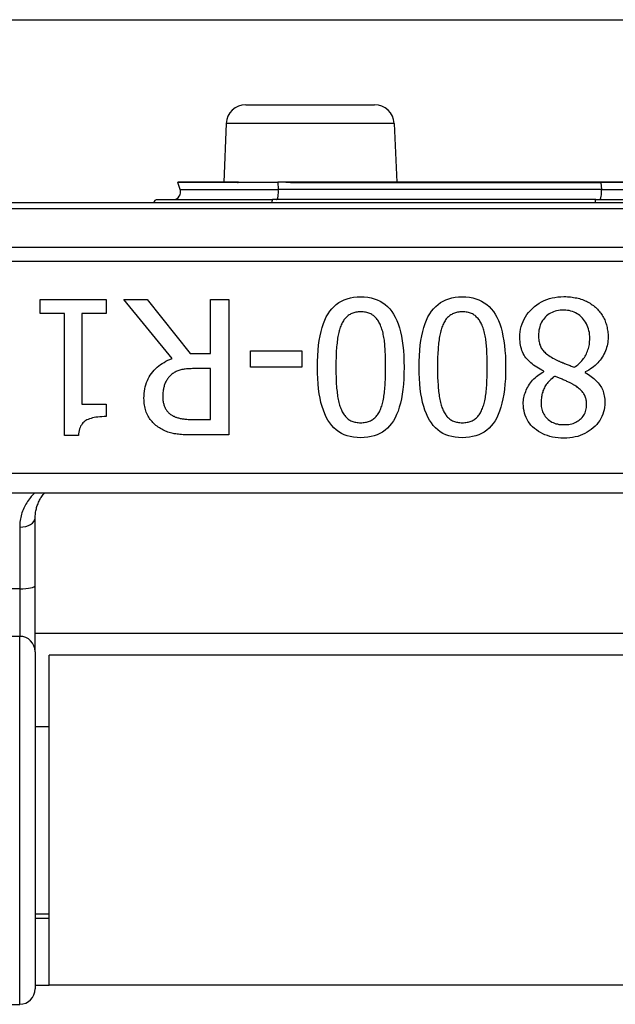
# Model space of a CAD drawing. Header units: inches. Extents: x 19 to 626, y 56 to 294.
# Tile 118 of 203: x 145.617 to 146.223, y 160.051 to 161.053. Entities that reach past the tile are written whole.
import ezdxf

# ---------------------------------------------------------------- set-up
doc = ezdxf.new("R2010")
doc.units = ezdxf.units.IN
doc.header["$MEASUREMENT"] = 0
doc.layers.add('Visible Edges(ANSI)', color=7, linetype='Continuous', lineweight=25)
doc.layers.add('Visible Tangent Edges(ANSI)', color=7, linetype='Continuous', lineweight=25)

msp = doc.modelspace()

# ---------------------------------------------------------------- linework, layer by layer
at = {"layer": 'Visible Edges(ANSI)'}
for p, q in [((85.6434, 161.0534), (149.5794, 161.0534)), ((145.8474, 160.9669), (145.9784, 160.9669)), ((145.8275, 160.9478), (145.8249, 160.8881)), ((145.9984, 160.9478), (146.001, 160.8881)), ((145.7806, 160.8807), (145.7782, 160.8876)), ((145.8392, 160.8881), (145.7785, 160.8881)), ((145.8398, 160.8881), (145.8392, 160.8881)), ((145.84, 160.8881), (145.8398, 160.8881)), ((145.84, 160.8881), (145.8798, 160.8881)), ((145.8881, 160.8881), (145.8798, 160.8881)), ((145.8983, 160.8881), (145.8881, 160.8881)), ((146.2088, 160.8881), (145.8983, 160.8881)), ((146.3171, 160.8881), (146.2088, 160.8881)), ((147.204, 160.8669), (145.3218, 160.8669)), ((145.7574, 160.8702), (145.8747, 160.8702)), ((146.2036, 160.8702), (145.8747, 160.8702)), ((146.2036, 160.8702), (146.3223, 160.8702)), ((145.6382, 160.7543), (145.6382, 160.7684)), ((145.6382, 160.7684), (145.7054, 160.7684)), ((145.7054, 160.7684), (145.7054, 160.7543)), ((145.7723, 160.7084), (145.7233, 160.7684)), ((145.7233, 160.7684), (145.7471, 160.7684)), ((145.7471, 160.7684), (145.7906, 160.7135)), ((145.8116, 160.7684), (145.83, 160.7684)), ((145.8116, 160.7135), (145.8116, 160.7684)), ((145.83, 160.7684), (145.83, 160.6306)), ((145.6627, 160.7543), (145.6382, 160.7543)), ((145.6627, 160.6301), (145.6627, 160.7543)), ((145.6804, 160.7543), (145.6804, 160.6619)), ((145.7054, 160.7543), (145.6804, 160.7543)), ((145.7906, 160.7135), (145.8116, 160.7135)), ((145.8522, 160.6997), (145.8522, 160.7164)), ((145.8522, 160.7164), (145.9043, 160.7164)), ((145.9043, 160.7164), (145.9043, 160.6997)), ((145.8116, 160.6982), (145.7956, 160.6982)), ((145.8116, 160.6464), (145.8116, 160.6982)), ((145.9043, 160.6997), (145.8522, 160.6997)), ((146.1508, 160.695), (146.1508, 160.6956)), ((146.1928, 160.6948), (146.1928, 160.6942)), ((145.6804, 160.6619), (145.7054, 160.6619)), ((145.7054, 160.6619), (145.7054, 160.6493)), ((145.7934, 160.6464), (145.8116, 160.6464)), ((145.677, 160.6301), (145.6627, 160.6301)), ((145.83, 160.6306), (145.7944, 160.6306)), ((145.5129, 160.5717), (147.0129, 160.5717)), ((145.633, 160.4774), (145.633, 160.5459)), ((145.633, 160.4099), (145.633, 160.4774)), ((146.8929, 160.4284), (145.633, 160.4284)), ((145.633, 160.4099), (145.633, 160.0667)), ((145.6474, 160.0704), (145.6474, 160.4064)), ((146.8784, 160.4064), (145.6474, 160.4064)), ((145.633, 160.3339), (145.6474, 160.3339)), ((145.633, 160.143), (145.6474, 160.143)), ((145.6474, 160.1384), (145.633, 160.1384)), ((145.633, 160.0704), (145.6474, 160.0704)), ((146.8784, 160.0704), (145.6474, 160.0704)), ((145.0326, 160.0509), (145.6173, 160.0509))]:
    msp.add_line(p, q, dxfattribs=at)
at = {"layer": 'Visible Edges(ANSI)', "flags": 128}
for points in [[(145.9203, 160.6995), (145.9204, 160.7055), (145.9206, 160.7113), (145.921, 160.7168), (145.9215, 160.722), (145.9222, 160.7269), (145.923, 160.7316), (145.924, 160.736), (145.9251, 160.7401), (145.9264, 160.744), (145.9278, 160.7476), (145.9293, 160.7509), (145.9311, 160.7539), (145.9329, 160.7567), (145.935, 160.7592), (145.9372, 160.7615), (145.9395, 160.7635), (145.9421, 160.7654), (145.9448, 160.7669), (145.9476, 160.7683), (145.9506, 160.7693), (145.9538, 160.7702), (145.9571, 160.7708), (145.9606, 160.7711), (145.9643, 160.7713)], [(145.9643, 160.7713), (145.968, 160.7711), (145.9715, 160.7708), (145.9749, 160.7702), (145.9781, 160.7693), (145.9812, 160.7682), (145.984, 160.7668), (145.9867, 160.7652), (145.9893, 160.7634), (145.9916, 160.7613), (145.9938, 160.759), (145.9959, 160.7564), (145.9977, 160.7536), (145.9994, 160.7505), (146.001, 160.7471), (146.0024, 160.7436), (146.0037, 160.7397), (146.0048, 160.7356), (146.0057, 160.7312), (146.0065, 160.7266), (146.0072, 160.7217), (146.0077, 160.7166), (146.0081, 160.7112), (146.0083, 160.7055), (146.0084, 160.6996)], [(146.0237, 160.6995), (146.0238, 160.7055), (146.024, 160.7113), (146.0244, 160.7168), (146.0249, 160.722), (146.0256, 160.7269), (146.0264, 160.7316), (146.0274, 160.736), (146.0285, 160.7401), (146.0298, 160.744), (146.0312, 160.7476), (146.0327, 160.7509), (146.0345, 160.7539), (146.0363, 160.7567), (146.0384, 160.7592), (146.0406, 160.7615), (146.043, 160.7635), (146.0455, 160.7654), (146.0482, 160.7669), (146.051, 160.7683), (146.054, 160.7693), (146.0572, 160.7702), (146.0605, 160.7708), (146.064, 160.7711), (146.0677, 160.7713)], [(146.0677, 160.7713), (146.0714, 160.7711), (146.0749, 160.7708), (146.0783, 160.7702), (146.0815, 160.7693), (146.0846, 160.7682), (146.0874, 160.7668), (146.0901, 160.7652), (146.0927, 160.7634), (146.095, 160.7613), (146.0972, 160.759), (146.0993, 160.7564), (146.1011, 160.7536), (146.1028, 160.7505), (146.1044, 160.7471), (146.1058, 160.7436), (146.1071, 160.7397), (146.1082, 160.7356), (146.1091, 160.7312), (146.1099, 160.7266), (146.1106, 160.7217), (146.1111, 160.7166), (146.1115, 160.7112), (146.1117, 160.7055), (146.1118, 160.6996)], [(146.1263, 160.7299), (146.1264, 160.7328), (146.1267, 160.7357), (146.1271, 160.7384), (146.1277, 160.7411), (146.1285, 160.7437), (146.1295, 160.7462), (146.1307, 160.7486), (146.132, 160.7509), (146.1335, 160.7532), (146.1352, 160.7554), (146.1371, 160.7575), (146.1392, 160.7595), (146.1413, 160.7614), (146.1436, 160.7632), (146.146, 160.7648), (146.1484, 160.7662), (146.151, 160.7674), (146.1536, 160.7685), (146.1563, 160.7694), (146.1591, 160.7702), (146.162, 160.7707), (146.165, 160.7712), (146.168, 160.7714), (146.1712, 160.7715)], [(146.1712, 160.7715), (146.1729, 160.7715), (146.1746, 160.7714), (146.1762, 160.7713), (146.1778, 160.7711), (146.1794, 160.771), (146.181, 160.7707), (146.1826, 160.7704), (146.1841, 160.7701), (146.1856, 160.7698), (146.187, 160.7694), (146.1885, 160.7689), (146.1899, 160.7684), (146.1913, 160.7679), (146.1926, 160.7673), (146.194, 160.7667), (146.1952, 160.7661), (146.1965, 160.7654), (146.1977, 160.7647), (146.1989, 160.7639), (146.2, 160.7632), (146.2011, 160.7623), (146.2022, 160.7615), (146.2033, 160.7606), (146.2043, 160.7597)], [(145.9643, 160.756), (145.963, 160.7559), (145.9618, 160.7559), (145.9607, 160.7557), (145.9595, 160.7556), (145.9584, 160.7553), (145.9574, 160.7551), (145.9563, 160.7547), (145.9553, 160.7544), (145.9544, 160.7539), (145.9535, 160.7534), (145.9526, 160.7529), (145.9517, 160.7523), (145.9509, 160.7517), (145.9501, 160.751), (145.9494, 160.7503), (145.9487, 160.7495), (145.948, 160.7487), (145.9473, 160.7478), (145.9467, 160.7469), (145.9461, 160.7459), (145.9455, 160.7449), (145.945, 160.7438), (145.9444, 160.7426), (145.944, 160.7414)], [(145.9849, 160.7411), (145.9845, 160.7423), (145.984, 160.7434), (145.9835, 160.7445), (145.9829, 160.7455), (145.9823, 160.7465), (145.9817, 160.7474), (145.981, 160.7483), (145.9804, 160.7492), (145.9796, 160.75), (145.9789, 160.7507), (145.9781, 160.7514), (145.9773, 160.7521), (145.9764, 160.7527), (145.9756, 160.7533), (145.9746, 160.7538), (145.9736, 160.7543), (145.9726, 160.7547), (145.9716, 160.755), (145.9705, 160.7553), (145.9693, 160.7555), (145.9681, 160.7557), (145.9669, 160.7559), (145.9656, 160.7559), (145.9643, 160.756)], [(146.0677, 160.756), (146.0664, 160.7559), (146.0652, 160.7559), (146.0641, 160.7557), (146.0629, 160.7556), (146.0618, 160.7553), (146.0608, 160.7551), (146.0597, 160.7547), (146.0587, 160.7544), (146.0578, 160.7539), (146.0569, 160.7534), (146.056, 160.7529), (146.0551, 160.7523), (146.0543, 160.7517), (146.0535, 160.751), (146.0528, 160.7503), (146.0521, 160.7495), (146.0514, 160.7487), (146.0507, 160.7478), (146.0501, 160.7469), (146.0495, 160.7459), (146.0489, 160.7449), (146.0484, 160.7438), (146.0478, 160.7426), (146.0474, 160.7414)], [(146.0883, 160.7411), (146.0879, 160.7423), (146.0874, 160.7434), (146.0869, 160.7445), (146.0863, 160.7455), (146.0857, 160.7465), (146.0851, 160.7474), (146.0844, 160.7483), (146.0838, 160.7492), (146.083, 160.75), (146.0823, 160.7507), (146.0815, 160.7514), (146.0807, 160.7521), (146.0798, 160.7527), (146.079, 160.7533), (146.078, 160.7538), (146.077, 160.7543), (146.076, 160.7547), (146.075, 160.755), (146.0739, 160.7553), (146.0727, 160.7555), (146.0715, 160.7557), (146.0703, 160.7559), (146.069, 160.7559), (146.0677, 160.756)], [(146.171, 160.7578), (146.1691, 160.7577), (146.1672, 160.7576), (146.1655, 160.7573), (146.1637, 160.757), (146.1621, 160.7565), (146.1605, 160.756), (146.159, 160.7554), (146.1575, 160.7547), (146.1561, 160.7538), (146.1548, 160.7529), (146.1535, 160.7519), (146.1523, 160.7508), (146.1512, 160.7496), (146.1502, 160.7483), (146.1493, 160.747), (146.1484, 160.7456), (146.1477, 160.7441), (146.1471, 160.7425), (146.1465, 160.7409), (146.1461, 160.7392), (146.1457, 160.7374), (146.1455, 160.7356), (146.1453, 160.7337), (146.1453, 160.7317)], [(146.1974, 160.7289), (146.1974, 160.731), (146.1972, 160.733), (146.197, 160.7349), (146.1966, 160.7368), (146.1961, 160.7386), (146.1956, 160.7404), (146.1949, 160.7421), (146.1941, 160.7437), (146.1932, 160.7453), (146.1922, 160.7468), (146.1911, 160.7482), (146.1899, 160.7496), (146.1886, 160.7509), (146.1873, 160.7521), (146.1859, 160.7532), (146.1845, 160.7541), (146.183, 160.755), (146.1814, 160.7557), (146.1798, 160.7563), (146.1781, 160.7568), (146.1764, 160.7572), (146.1747, 160.7575), (146.1729, 160.7577), (146.171, 160.7578)], [(146.2043, 160.7597), (146.2052, 160.7587), (146.2061, 160.7577), (146.207, 160.7567), (146.2078, 160.7557), (146.2086, 160.7546), (146.2094, 160.7536), (146.2101, 160.7525), (146.2108, 160.7513), (146.2114, 160.7501), (146.212, 160.749), (146.2126, 160.7477), (146.2131, 160.7465), (146.2136, 160.7452), (146.214, 160.7439), (146.2144, 160.7426), (146.2148, 160.7413), (146.2151, 160.74), (146.2153, 160.7386), (146.2156, 160.7373), (146.2158, 160.7359), (146.2159, 160.7345), (146.216, 160.7331), (146.2161, 160.7317), (146.2161, 160.7303)], [(145.944, 160.7414), (145.9435, 160.7403), (145.9431, 160.7391), (145.9427, 160.7378), (145.9424, 160.7365), (145.942, 160.7351), (145.9417, 160.7337), (145.9414, 160.7322), (145.9411, 160.7307), (145.9408, 160.7292), (145.9406, 160.7275), (145.9404, 160.7259), (145.9402, 160.7241), (145.94, 160.7224), (145.9398, 160.7205), (145.9397, 160.7187), (145.9395, 160.7167), (145.9394, 160.7148), (145.9393, 160.7127), (145.9392, 160.7106), (145.9392, 160.7085), (145.9391, 160.7063), (145.9391, 160.7041), (145.9391, 160.7018), (145.9391, 160.6995)], [(145.9896, 160.6996), (145.9896, 160.702), (145.9896, 160.7043), (145.9896, 160.7065), (145.9895, 160.7087), (145.9895, 160.7108), (145.9894, 160.7129), (145.9893, 160.7149), (145.9892, 160.7168), (145.9891, 160.7186), (145.989, 160.7204), (145.9889, 160.7222), (145.9887, 160.7238), (145.9886, 160.7254), (145.9884, 160.727), (145.9882, 160.7285), (145.9879, 160.73), (145.9876, 160.7315), (145.9873, 160.733), (145.987, 160.7344), (145.9867, 160.7358), (145.9863, 160.7372), (145.9859, 160.7385), (145.9854, 160.7398), (145.9849, 160.7411)], [(146.0474, 160.7414), (146.0469, 160.7403), (146.0465, 160.7391), (146.0461, 160.7378), (146.0458, 160.7365), (146.0454, 160.7351), (146.0451, 160.7337), (146.0448, 160.7322), (146.0445, 160.7307), (146.0442, 160.7292), (146.044, 160.7275), (146.0438, 160.7259), (146.0436, 160.7241), (146.0434, 160.7224), (146.0432, 160.7205), (146.0431, 160.7187), (146.043, 160.7167), (146.0428, 160.7148), (146.0427, 160.7127), (146.0426, 160.7106), (146.0426, 160.7085), (146.0425, 160.7063), (146.0425, 160.7041), (146.0425, 160.7018), (146.0425, 160.6995)], [(146.093, 160.6996), (146.093, 160.702), (146.093, 160.7043), (146.093, 160.7065), (146.0929, 160.7087), (146.0929, 160.7108), (146.0928, 160.7129), (146.0927, 160.7149), (146.0926, 160.7168), (146.0925, 160.7186), (146.0924, 160.7204), (146.0923, 160.7222), (146.0921, 160.7238), (146.092, 160.7254), (146.0918, 160.727), (146.0916, 160.7285), (146.0913, 160.73), (146.0911, 160.7315), (146.0907, 160.733), (146.0904, 160.7344), (146.0901, 160.7358), (146.0897, 160.7372), (146.0893, 160.7385), (146.0888, 160.7398), (146.0883, 160.7411)], [(146.1453, 160.7317), (146.1453, 160.7303), (146.1454, 160.729), (146.1455, 160.7277), (146.1457, 160.7265), (146.1459, 160.7253), (146.1461, 160.7241), (146.1464, 160.723), (146.1468, 160.722), (146.1472, 160.721), (146.1476, 160.72), (146.1481, 160.7191), (146.1486, 160.7182), (146.1492, 160.7174), (146.1499, 160.7165), (146.1507, 160.7157), (146.1516, 160.7149), (146.1525, 160.714), (146.1535, 160.7132), (146.1546, 160.7123), (146.1558, 160.7115), (146.1571, 160.7106), (146.1585, 160.7098), (146.16, 160.7089), (146.1615, 160.7081)], [(146.1508, 160.6956), (146.1488, 160.6965), (146.1469, 160.6975), (146.1451, 160.6985), (146.1434, 160.6996), (146.1417, 160.7006), (146.1402, 160.7018), (146.1387, 160.7029), (146.1373, 160.7041), (146.136, 160.7053), (146.1347, 160.7066), (146.1336, 160.7079), (146.1325, 160.7092), (146.1315, 160.7106), (146.1306, 160.712), (146.1298, 160.7135), (146.1291, 160.7151), (146.1284, 160.7167), (146.1279, 160.7184), (146.1274, 160.7202), (146.127, 160.722), (146.1267, 160.7239), (146.1265, 160.7258), (146.1264, 160.7279), (146.1263, 160.7299)], [(146.1817, 160.6995), (146.1829, 160.7003), (146.1841, 160.7012), (146.1853, 160.7021), (146.1864, 160.7031), (146.1874, 160.7041), (146.1884, 160.7051), (146.1894, 160.7062), (146.1903, 160.7073), (146.1911, 160.7084), (146.1919, 160.7095), (146.1927, 160.7107), (146.1934, 160.712), (146.194, 160.7132), (146.1946, 160.7145), (146.1952, 160.7158), (146.1956, 160.7172), (146.1961, 160.7186), (146.1964, 160.72), (146.1967, 160.7214), (146.197, 160.7228), (146.1972, 160.7243), (146.1973, 160.7258), (146.1974, 160.7274), (146.1974, 160.7289)], [(146.2161, 160.7303), (146.2161, 160.7284), (146.2159, 160.7266), (146.2157, 160.7248), (146.2154, 160.723), (146.2151, 160.7213), (146.2146, 160.7196), (146.2141, 160.7179), (146.2134, 160.7162), (146.2127, 160.7145), (146.2119, 160.7129), (146.2111, 160.7113), (146.2101, 160.7097), (146.2091, 160.7082), (146.208, 160.7067), (146.2068, 160.7053), (146.2055, 160.7039), (146.2042, 160.7026), (146.2028, 160.7013), (146.2013, 160.7001), (146.1997, 160.6989), (146.1981, 160.6978), (146.1964, 160.6967), (146.1946, 160.6957), (146.1928, 160.6948)], [(145.7437, 160.668), (145.7438, 160.6705), (145.744, 160.6729), (145.7442, 160.6752), (145.7446, 160.6775), (145.7451, 160.6797), (145.7457, 160.6818), (145.7464, 160.6839), (145.7472, 160.6859), (145.7481, 160.6879), (145.7491, 160.6897), (145.7502, 160.6915), (145.7515, 160.6933), (145.7528, 160.6949), (145.7542, 160.6965), (145.7556, 160.698), (145.7572, 160.6995), (145.7588, 160.7009), (145.7605, 160.7022), (145.7623, 160.7034), (145.7642, 160.7045), (145.7661, 160.7056), (145.7681, 160.7066), (145.7702, 160.7075), (145.7723, 160.7084)], [(146.1615, 160.7081), (146.162, 160.7078), (146.1626, 160.7075), (146.1632, 160.7072), (146.1638, 160.7068), (146.1645, 160.7065), (146.1651, 160.7062), (146.1659, 160.7059), (146.1666, 160.7056), (146.1674, 160.7052), (146.1682, 160.7049), (146.169, 160.7046), (146.1699, 160.7042), (146.1707, 160.7039), (146.1717, 160.7035), (146.1726, 160.7031), (146.1735, 160.7028), (146.1745, 160.7024), (146.1754, 160.702), (146.1764, 160.7016), (146.1775, 160.7012), (146.1785, 160.7008), (146.1795, 160.7003), (146.1806, 160.6999), (146.1817, 160.6995)], [(145.7707, 160.6911), (145.77, 160.6904), (145.7694, 160.6898), (145.7688, 160.6891), (145.7682, 160.6884), (145.7677, 160.6877), (145.7672, 160.6869), (145.7667, 160.6861), (145.7662, 160.6853), (145.7658, 160.6845), (145.7654, 160.6837), (145.7651, 160.6828), (145.7647, 160.6819), (145.7644, 160.681), (145.7642, 160.6801), (145.7639, 160.6791), (145.7637, 160.6782), (145.7635, 160.6772), (145.7633, 160.6761), (145.7632, 160.6751), (145.7631, 160.674), (145.763, 160.6729), (145.7629, 160.6718), (145.7629, 160.6706), (145.7628, 160.6694)], [(145.7956, 160.6982), (145.7943, 160.6982), (145.793, 160.6982), (145.7917, 160.6981), (145.7905, 160.6981), (145.7892, 160.698), (145.788, 160.6979), (145.7869, 160.6978), (145.7857, 160.6976), (145.7846, 160.6975), (145.7835, 160.6973), (145.7824, 160.6971), (145.7813, 160.6968), (145.7803, 160.6966), (145.7793, 160.6963), (145.7783, 160.696), (145.7773, 160.6956), (145.7764, 160.6952), (145.7755, 160.6947), (145.7746, 160.6942), (145.7738, 160.6937), (145.773, 160.6931), (145.7722, 160.6925), (145.7714, 160.6918), (145.7707, 160.6911)], [(145.9643, 160.6278), (145.9606, 160.6279), (145.9571, 160.6283), (145.9537, 160.6289), (145.9505, 160.6298), (145.9475, 160.6309), (145.9446, 160.6322), (145.9419, 160.6339), (145.9394, 160.6357), (145.937, 160.6378), (145.9348, 160.6402), (145.9328, 160.6428), (145.931, 160.6456), (145.9293, 160.6487), (145.9277, 160.6521), (145.9263, 160.6557), (145.925, 160.6596), (145.9239, 160.6637), (145.923, 160.668), (145.9221, 160.6726), (145.9215, 160.6775), (145.921, 160.6826), (145.9206, 160.688), (145.9204, 160.6936), (145.9203, 160.6995)], [(145.9391, 160.6995), (145.9391, 160.6971), (145.9391, 160.6948), (145.9391, 160.6926), (145.9392, 160.6904), (145.9392, 160.6883), (145.9393, 160.6862), (145.9394, 160.6842), (145.9395, 160.6822), (145.9397, 160.6803), (145.9398, 160.6784), (145.94, 160.6766), (145.9402, 160.6748), (145.9404, 160.6731), (145.9406, 160.6715), (145.9408, 160.6698), (145.9411, 160.6683), (145.9414, 160.6667), (145.9417, 160.6653), (145.942, 160.6638), (145.9424, 160.6624), (145.9428, 160.6611), (145.9432, 160.6598), (145.9436, 160.6586), (145.9441, 160.6574)], [(146.0084, 160.6996), (146.0083, 160.6935), (146.0081, 160.6877), (146.0077, 160.6822), (146.0072, 160.6769), (146.0065, 160.672), (146.0057, 160.6673), (146.0047, 160.6629), (146.0036, 160.6588), (146.0023, 160.6549), (146.0009, 160.6513), (145.9993, 160.648), (145.9976, 160.645), (145.9957, 160.6423), (145.9937, 160.6398), (145.9915, 160.6375), (145.9891, 160.6354), (145.9866, 160.6336), (145.9839, 160.6321), (145.981, 160.6308), (145.978, 160.6297), (145.9748, 160.6289), (145.9715, 160.6283), (145.968, 160.6279), (145.9643, 160.6278)], [(145.9848, 160.6576), (145.9853, 160.6588), (145.9857, 160.66), (145.9861, 160.6613), (145.9865, 160.6627), (145.9869, 160.6641), (145.9872, 160.6655), (145.9875, 160.6671), (145.9878, 160.6686), (145.988, 160.6702), (145.9882, 160.6719), (145.9885, 160.6736), (145.9886, 160.6753), (145.9888, 160.6772), (145.9889, 160.679), (145.9891, 160.6809), (145.9892, 160.6828), (145.9893, 160.6848), (145.9894, 160.6868), (145.9895, 160.6888), (145.9895, 160.6909), (145.9896, 160.693), (145.9896, 160.6951), (145.9896, 160.6973), (145.9896, 160.6996)], [(146.0677, 160.6278), (146.064, 160.6279), (146.0605, 160.6283), (146.0571, 160.6289), (146.0539, 160.6298), (146.0509, 160.6309), (146.048, 160.6322), (146.0453, 160.6339), (146.0428, 160.6357), (146.0404, 160.6378), (146.0382, 160.6402), (146.0362, 160.6428), (146.0344, 160.6456), (146.0327, 160.6487), (146.0311, 160.6521), (146.0297, 160.6557), (146.0284, 160.6596), (146.0273, 160.6637), (146.0264, 160.668), (146.0255, 160.6726), (146.0249, 160.6775), (146.0244, 160.6826), (146.024, 160.688), (146.0238, 160.6936), (146.0237, 160.6995)], [(146.0425, 160.6995), (146.0425, 160.6971), (146.0425, 160.6948), (146.0425, 160.6926), (146.0426, 160.6904), (146.0426, 160.6883), (146.0427, 160.6862), (146.0428, 160.6842), (146.043, 160.6822), (146.0431, 160.6803), (146.0432, 160.6784), (146.0434, 160.6766), (146.0436, 160.6748), (146.0438, 160.6731), (146.044, 160.6715), (146.0442, 160.6698), (146.0445, 160.6683), (146.0448, 160.6667), (146.0451, 160.6653), (146.0454, 160.6638), (146.0458, 160.6624), (146.0462, 160.6611), (146.0466, 160.6598), (146.047, 160.6586), (146.0475, 160.6574)], [(146.1118, 160.6996), (146.1117, 160.6935), (146.1115, 160.6877), (146.1111, 160.6822), (146.1106, 160.6769), (146.1099, 160.672), (146.1091, 160.6673), (146.1081, 160.6629), (146.107, 160.6588), (146.1057, 160.6549), (146.1043, 160.6513), (146.1027, 160.648), (146.101, 160.645), (146.0991, 160.6423), (146.0971, 160.6398), (146.0949, 160.6375), (146.0925, 160.6354), (146.09, 160.6336), (146.0873, 160.6321), (146.0844, 160.6308), (146.0814, 160.6297), (146.0782, 160.6289), (146.0749, 160.6283), (146.0714, 160.6279), (146.0677, 160.6278)], [(146.0882, 160.6576), (146.0887, 160.6588), (146.0891, 160.66), (146.0895, 160.6613), (146.0899, 160.6627), (146.0903, 160.6641), (146.0906, 160.6655), (146.0909, 160.6671), (146.0912, 160.6686), (146.0914, 160.6702), (146.0916, 160.6719), (146.0919, 160.6736), (146.092, 160.6753), (146.0922, 160.6772), (146.0923, 160.679), (146.0925, 160.6809), (146.0926, 160.6828), (146.0927, 160.6848), (146.0928, 160.6868), (146.0929, 160.6888), (146.0929, 160.6909), (146.093, 160.693), (146.093, 160.6951), (146.093, 160.6973), (146.093, 160.6996)], [(146.1298, 160.6625), (146.1298, 160.664), (146.1299, 160.6656), (146.1301, 160.6671), (146.1304, 160.6687), (146.1307, 160.6702), (146.1311, 160.6717), (146.1316, 160.6732), (146.1322, 160.6748), (146.1328, 160.6763), (146.1335, 160.6778), (146.1343, 160.6793), (146.1352, 160.6808), (146.1361, 160.6823), (146.1371, 160.6837), (146.1382, 160.6851), (146.1393, 160.6864), (146.1405, 160.6877), (146.1418, 160.6889), (146.1431, 160.69), (146.1445, 160.6911), (146.146, 160.6922), (146.1475, 160.6932), (146.1491, 160.6941), (146.1508, 160.695)], [(146.1928, 160.6942), (146.1944, 160.6932), (146.196, 160.6922), (146.1975, 160.6912), (146.1989, 160.6901), (146.2003, 160.6891), (146.2016, 160.688), (146.2028, 160.6869), (146.204, 160.6858), (146.205, 160.6847), (146.206, 160.6836), (146.207, 160.6824), (146.2078, 160.6813), (146.2086, 160.6801), (146.2093, 160.6788), (146.21, 160.6775), (146.2106, 160.6762), (146.2111, 160.6748), (146.2115, 160.6734), (146.2119, 160.6719), (146.2122, 160.6703), (146.2124, 160.6688), (146.2126, 160.6671), (146.2127, 160.6655), (146.2127, 160.6637)], [(146.1616, 160.6903), (146.1603, 160.6893), (146.1591, 160.6882), (146.1579, 160.6872), (146.1568, 160.6862), (146.1558, 160.6851), (146.1549, 160.6841), (146.154, 160.683), (146.1532, 160.6819), (146.1525, 160.6809), (146.1518, 160.6798), (146.1512, 160.6787), (146.1507, 160.6776), (146.1503, 160.6765), (146.1498, 160.6754), (146.1495, 160.6743), (146.1491, 160.6731), (146.1488, 160.6719), (146.1486, 160.6706), (146.1484, 160.6694), (146.1482, 160.6681), (146.148, 160.6668), (146.1479, 160.6655), (146.1479, 160.6641), (146.1479, 160.6627)], [(146.181, 160.6817), (146.1805, 160.682), (146.18, 160.6823), (146.1794, 160.6826), (146.1788, 160.6829), (146.1782, 160.6832), (146.1775, 160.6836), (146.1767, 160.6839), (146.1759, 160.6843), (146.1751, 160.6847), (146.1742, 160.6851), (146.1733, 160.6856), (146.1723, 160.686), (146.1713, 160.6865), (146.1704, 160.6869), (146.1694, 160.6873), (146.1685, 160.6877), (146.1676, 160.6881), (146.1667, 160.6885), (146.1658, 160.6888), (146.1649, 160.6891), (146.1641, 160.6895), (146.1632, 160.6898), (146.1624, 160.69), (146.1616, 160.6903)], [(146.1942, 160.6616), (146.1942, 160.6627), (146.1941, 160.6638), (146.194, 160.6649), (146.1938, 160.6659), (146.1936, 160.6669), (146.1934, 160.6679), (146.1931, 160.6689), (146.1927, 160.6698), (146.1924, 160.6707), (146.1919, 160.6715), (146.1914, 160.6724), (146.1909, 160.6732), (146.1903, 160.674), (146.1897, 160.6747), (146.1891, 160.6755), (146.1884, 160.6762), (146.1876, 160.677), (146.1868, 160.6777), (146.1859, 160.6784), (146.1851, 160.6791), (146.1841, 160.6798), (146.1831, 160.6804), (146.1821, 160.6811), (146.181, 160.6817)], [(145.7594, 160.6378), (145.7582, 160.6386), (145.757, 160.6395), (145.7559, 160.6403), (145.7549, 160.6412), (145.7539, 160.6422), (145.7529, 160.6432), (145.752, 160.6442), (145.7511, 160.6452), (145.7502, 160.6463), (145.7494, 160.6475), (145.7487, 160.6486), (145.7479, 160.6498), (145.7473, 160.6511), (145.7467, 160.6524), (145.7461, 160.6537), (145.7456, 160.6551), (145.7452, 160.6565), (145.7448, 160.658), (145.7445, 160.6596), (145.7442, 160.6611), (145.744, 160.6628), (145.7439, 160.6645), (145.7438, 160.6662), (145.7437, 160.668)], [(145.7628, 160.6694), (145.7629, 160.6684), (145.7629, 160.6675), (145.763, 160.6665), (145.7631, 160.6656), (145.7632, 160.6646), (145.7634, 160.6637), (145.7636, 160.6629), (145.7638, 160.662), (145.764, 160.6612), (145.7643, 160.6603), (145.7646, 160.6595), (145.765, 160.6588), (145.7653, 160.658), (145.7657, 160.6573), (145.7662, 160.6565), (145.7666, 160.6559), (145.7671, 160.6552), (145.7677, 160.6545), (145.7682, 160.6539), (145.7688, 160.6533), (145.7695, 160.6527), (145.7701, 160.6522), (145.7708, 160.6516), (145.7716, 160.6511)], [(146.1712, 160.6274), (146.1681, 160.6275), (146.1652, 160.6277), (146.1623, 160.6281), (146.1595, 160.6285), (146.1569, 160.6291), (146.1543, 160.6299), (146.1518, 160.6308), (146.1495, 160.6318), (146.1472, 160.633), (146.1451, 160.6343), (146.1431, 160.6357), (146.1411, 160.6373), (146.1393, 160.6389), (146.1376, 160.6407), (146.1362, 160.6425), (146.1348, 160.6444), (146.1336, 160.6464), (146.1326, 160.6485), (146.1317, 160.6506), (146.131, 160.6528), (146.1305, 160.6551), (146.1301, 160.6575), (146.1299, 160.66), (146.1298, 160.6625)], [(146.1479, 160.6627), (146.1479, 160.6612), (146.148, 160.6597), (146.1483, 160.6583), (146.1486, 160.6569), (146.1489, 160.6555), (146.1494, 160.6542), (146.15, 160.653), (146.1506, 160.6517), (146.1514, 160.6506), (146.1522, 160.6494), (146.1531, 160.6483), (146.1541, 160.6473), (146.1551, 160.6463), (146.1563, 160.6454), (146.1575, 160.6445), (146.1587, 160.6438), (146.1601, 160.6432), (146.1615, 160.6426), (146.1629, 160.6421), (146.1645, 160.6418), (146.1661, 160.6414), (146.1678, 160.6412), (146.1695, 160.6411), (146.1713, 160.6411)], [(146.2127, 160.6637), (146.2127, 160.6612), (146.2124, 160.6587), (146.212, 160.6563), (146.2114, 160.654), (146.2107, 160.6517), (146.2098, 160.6495), (146.2088, 160.6474), (146.2075, 160.6453), (146.2061, 160.6433), (146.2046, 160.6414), (146.2029, 160.6396), (146.201, 160.6378), (146.199, 160.6362), (146.1969, 160.6347), (146.1948, 160.6333), (146.1925, 160.6321), (146.1901, 160.631), (146.1877, 160.63), (146.1852, 160.6292), (146.1826, 160.6286), (146.1799, 160.6281), (146.1771, 160.6277), (146.1742, 160.6275), (146.1712, 160.6274)], [(146.1713, 160.6411), (146.173, 160.6411), (146.1746, 160.6412), (146.1761, 160.6414), (146.1776, 160.6417), (146.1791, 160.642), (146.1805, 160.6424), (146.1818, 160.6429), (146.1831, 160.6435), (146.1843, 160.6442), (146.1855, 160.6449), (146.1867, 160.6457), (146.1878, 160.6466), (146.1888, 160.6475), (146.1897, 160.6485), (146.1906, 160.6496), (146.1914, 160.6507), (146.192, 160.6519), (146.1926, 160.6531), (146.1931, 160.6544), (146.1935, 160.6557), (146.1938, 160.6571), (146.194, 160.6586), (146.1942, 160.6601), (146.1942, 160.6616)], [(145.7716, 160.6511), (145.7722, 160.6507), (145.7729, 160.6503), (145.7736, 160.6499), (145.7743, 160.6496), (145.775, 160.6492), (145.7758, 160.6489), (145.7766, 160.6486), (145.7773, 160.6484), (145.7781, 160.6481), (145.779, 160.6479), (145.7798, 160.6477), (145.7807, 160.6475), (145.7815, 160.6473), (145.7825, 160.6472), (145.7834, 160.647), (145.7844, 160.6469), (145.7854, 160.6468), (145.7864, 160.6467), (145.7875, 160.6466), (145.7886, 160.6465), (145.7898, 160.6465), (145.791, 160.6465), (145.7922, 160.6464), (145.7934, 160.6464)], [(145.9441, 160.6574), (145.9446, 160.6562), (145.9451, 160.6551), (145.9456, 160.6541), (145.9462, 160.6531), (145.9468, 160.6521), (145.9474, 160.6512), (145.948, 160.6503), (145.9487, 160.6495), (145.9494, 160.6487), (145.9502, 160.648), (145.9509, 160.6473), (145.9517, 160.6467), (145.9526, 160.6461), (145.9534, 160.6456), (145.9543, 160.6451), (145.9553, 160.6447), (145.9563, 160.6443), (145.9573, 160.644), (145.9584, 160.6437), (145.9595, 160.6435), (145.9606, 160.6433), (145.9618, 160.6432), (145.963, 160.6431), (145.9643, 160.6431)], [(145.9643, 160.6431), (145.9656, 160.6431), (145.9668, 160.6432), (145.968, 160.6433), (145.9691, 160.6435), (145.9702, 160.6437), (145.9713, 160.644), (145.9723, 160.6443), (145.9733, 160.6447), (145.9743, 160.6451), (145.9752, 160.6456), (145.9761, 160.6461), (145.977, 160.6467), (145.9778, 160.6473), (145.9786, 160.648), (145.9793, 160.6487), (145.98, 160.6495), (145.9807, 160.6504), (145.9814, 160.6512), (145.9821, 160.6522), (145.9827, 160.6532), (145.9833, 160.6542), (145.9838, 160.6553), (145.9843, 160.6564), (145.9848, 160.6576)], [(146.0475, 160.6574), (146.048, 160.6562), (146.0485, 160.6551), (146.049, 160.6541), (146.0496, 160.6531), (146.0502, 160.6521), (146.0508, 160.6512), (146.0514, 160.6503), (146.0521, 160.6495), (146.0528, 160.6487), (146.0536, 160.648), (146.0543, 160.6473), (146.0551, 160.6467), (146.056, 160.6461), (146.0568, 160.6456), (146.0577, 160.6451), (146.0587, 160.6447), (146.0597, 160.6443), (146.0607, 160.644), (146.0618, 160.6437), (146.0629, 160.6435), (146.064, 160.6433), (146.0652, 160.6432), (146.0664, 160.6431), (146.0677, 160.6431)], [(146.0677, 160.6431), (146.069, 160.6431), (146.0702, 160.6432), (146.0714, 160.6433), (146.0725, 160.6435), (146.0736, 160.6437), (146.0747, 160.644), (146.0757, 160.6443), (146.0767, 160.6447), (146.0777, 160.6451), (146.0786, 160.6456), (146.0795, 160.6461), (146.0804, 160.6467), (146.0812, 160.6473), (146.082, 160.648), (146.0827, 160.6487), (146.0834, 160.6495), (146.0841, 160.6504), (146.0848, 160.6512), (146.0855, 160.6522), (146.0861, 160.6532), (146.0867, 160.6542), (146.0872, 160.6553), (146.0877, 160.6564), (146.0882, 160.6576)], [(145.7054, 160.6493), (145.7031, 160.6493), (145.7009, 160.6492), (145.6988, 160.6491), (145.6968, 160.6489), (145.6949, 160.6486), (145.6931, 160.6483), (145.6914, 160.648), (145.6899, 160.6475), (145.6884, 160.6471), (145.687, 160.6465), (145.6857, 160.6459), (145.6846, 160.6453), (145.6835, 160.6446), (145.6825, 160.6438), (145.6816, 160.6428), (145.6807, 160.6418), (145.68, 160.6407), (145.6793, 160.6395), (145.6787, 160.6382), (145.6782, 160.6368), (145.6778, 160.6353), (145.6774, 160.6336), (145.6772, 160.6319), (145.677, 160.6301)], [(145.7944, 160.6306), (145.7925, 160.6306), (145.7906, 160.6306), (145.7888, 160.6306), (145.787, 160.6307), (145.7852, 160.6308), (145.7836, 160.6309), (145.7819, 160.631), (145.7804, 160.6311), (145.7789, 160.6313), (145.7774, 160.6315), (145.776, 160.6316), (145.7746, 160.6319), (145.7733, 160.6321), (145.772, 160.6324), (145.7707, 160.6327), (145.7694, 160.6331), (145.7681, 160.6335), (145.7668, 160.634), (145.7656, 160.6345), (145.7643, 160.6351), (145.7631, 160.6357), (145.7618, 160.6364), (145.7606, 160.6371), (145.7594, 160.6378)], [(145.633, 160.5459), (145.633, 160.5471), (145.6331, 160.5484), (145.6332, 160.5496), (145.6333, 160.5508), (145.6335, 160.552), (145.6337, 160.5532), (145.6339, 160.5543), (145.6342, 160.5555), (145.6345, 160.5566), (145.6348, 160.5578), (145.6352, 160.5589), (145.6356, 160.5599), (145.636, 160.561), (145.6365, 160.5621), (145.637, 160.5631), (145.6375, 160.5641), (145.638, 160.5651), (145.6386, 160.5661), (145.6392, 160.5671), (145.6399, 160.568), (145.6405, 160.569), (145.6412, 160.5699), (145.6419, 160.5708), (145.6426, 160.5717)]]:
    msp.add_lwpolyline(points, dxfattribs=at)
at = {"layer": 'Visible Edges(ANSI)'}
for centre, radius, start, end in [((145.8474, 160.9469), 0.02, 90, 177.5), ((145.9784, 160.9469), 0.02, 2.5, 90), ((145.7785, 160.8877), 0.000394, 90, 200), ((145.7732, 160.8781), 0.00787, 270, 20), ((145.7574, 160.8662), 0.00394, 90, 169.9795), ((145.6173, 160.0667), 0.0157, 270, 0)]:
    msp.add_arc(centre, radius, start, end, dxfattribs=at)
at = {"layer": 'Visible Tangent Edges(ANSI)'}
for p, q in [((145.9984, 160.9478), (145.8275, 160.9478)), ((145.839, 160.8876), (145.7782, 160.8876)), ((145.8399, 160.888), (145.84, 160.8881)), ((145.8798, 160.8881), (145.8804, 160.8807)), ((145.8983, 160.8876), (146.2087, 160.8876)), ((146.3172, 160.8876), (146.2087, 160.8876)), ((146.2087, 160.8876), (146.2093, 160.8807)), ((145.7806, 160.8807), (145.8804, 160.8807)), ((146.2093, 160.8807), (145.8804, 160.8807)), ((146.2093, 160.8807), (146.3166, 160.8807)), ((145.3218, 160.8612), (147.204, 160.8612)), ((147.0129, 160.8215), (145.5129, 160.8215)), ((145.5129, 160.8076), (147.0129, 160.8076)), ((147.0129, 160.5913), (145.5129, 160.5913)), ((145.6173, 160.5367), (145.6173, 160.4739)), ((145.6173, 160.4739), (145.0326, 160.4739)), ((145.6173, 160.4739), (145.6173, 160.4257)), ((145.0326, 160.4257), (145.6173, 160.4257)), ((145.6173, 160.0509), (145.6173, 160.4257))]:
    msp.add_line(p, q, dxfattribs=at)
at = {"layer": 'Visible Tangent Edges(ANSI)', "flags": 128}
for points in [[(145.839, 160.8876), (145.8391, 160.8876), (145.8391, 160.8876), (145.8391, 160.8876), (145.8392, 160.8876), (145.8392, 160.8876), (145.8393, 160.8876), (145.8393, 160.8876), (145.8394, 160.8876), (145.8394, 160.8876), (145.8394, 160.8877), (145.8395, 160.8877), (145.8395, 160.8877), (145.8395, 160.8877), (145.8396, 160.8877), (145.8396, 160.8878), (145.8397, 160.8878), (145.8397, 160.8878), (145.8397, 160.8878), (145.8398, 160.8879), (145.8398, 160.8879), (145.8398, 160.8879), (145.8399, 160.8879), (145.8399, 160.888), (145.8399, 160.888)], [(145.8881, 160.8881), (145.8885, 160.8881), (145.8889, 160.8881), (145.8894, 160.888), (145.8898, 160.888), (145.8902, 160.888), (145.8906, 160.888), (145.8911, 160.8879), (145.8915, 160.8879), (145.8919, 160.8879), (145.8923, 160.8879), (145.8928, 160.8878), (145.8932, 160.8878), (145.8936, 160.8878), (145.894, 160.8877), (145.8944, 160.8877), (145.8949, 160.8877), (145.8953, 160.8877), (145.8957, 160.8876), (145.8961, 160.8876), (145.8966, 160.8876), (145.897, 160.8876), (145.8974, 160.8876), (145.8978, 160.8876), (145.8983, 160.8876)], [(145.6325, 160.5717), (145.6313, 160.5705), (145.6302, 160.5693), (145.6291, 160.5681), (145.6281, 160.5669), (145.6271, 160.5656), (145.6262, 160.5643), (145.6252, 160.563), (145.6244, 160.5616), (145.6236, 160.5602), (145.6228, 160.5588), (145.6221, 160.5574), (145.6214, 160.556), (145.6207, 160.5545), (145.6202, 160.553), (145.6196, 160.5514), (145.6192, 160.5499), (145.6187, 160.5483), (145.6183, 160.5467), (145.618, 160.5451), (145.6178, 160.5435), (145.6175, 160.5418), (145.6174, 160.5401), (145.6173, 160.5384), (145.6173, 160.5367)]]:
    msp.add_lwpolyline(points, dxfattribs=at)
at = {"layer": 'Visible Tangent Edges(ANSI)'}
for centre, major_axis, ratio, start_param, end_param in [((145.8392, 160.8877), (0, 0.000394), 0.548442, 0, 1.919862), ((145.8401, 160.8881), (0.000281, -0.000276), 0.604942, 4.252306, 4.588732), ((145.8983, 160.8877), (0, 0.000394), 0.245714, 0, 1.919862), ((146.2088, 160.8877), (0, 0.000394), 0.245714, 0, 1.919862), ((145.8786, 160.8781), (0, -0.00787), 0.245714, 0, 1.919862), ((146.2075, 160.8781), (0, -0.00787), 0.245714, 0, 1.919862), ((145.8747, 160.8662), (0, 0.00394), 0.245714, 0, 1.395906), ((146.2036, 160.8662), (0, 0.00394), 0.245714, 0, 1.395906), ((145.6173, 160.5459), (0.0157, 0), 0.580671, 4.712389, 6.283185), ((145.6173, 160.4774), (0.0157, 0), 0.225879, 4.712389, 6.283185), ((145.6173, 160.4099), (0.0157, 0), 0.998608, 0, 1.570796)]:
    msp.add_ellipse(centre, major_axis=major_axis, ratio=ratio, start_param=start_param, end_param=end_param, dxfattribs=at)

doc.saveas('drawing.dxf')
